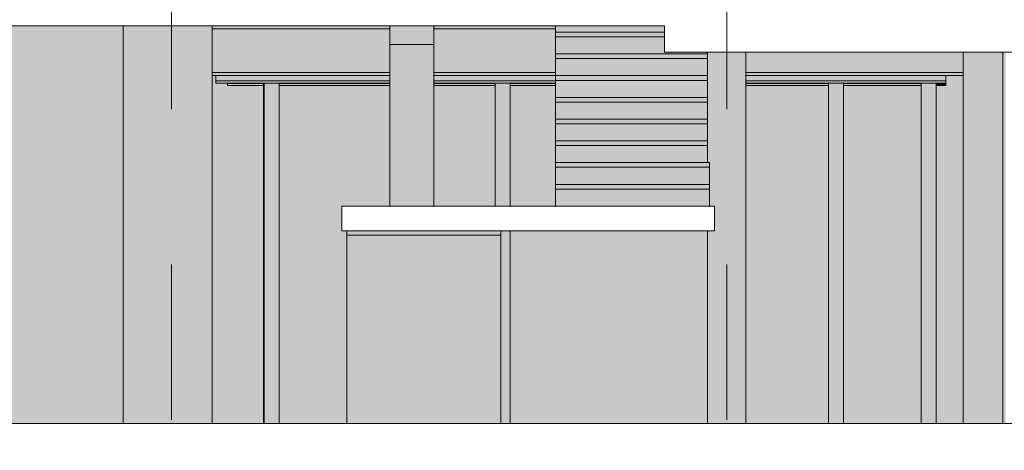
# Model space of a CAD drawing. Header units: millimetres. Extents: x -194 to 1012562, y 0 to 44349.
# Tile 34 of 97: x 57590 to 65518, y 12171 to 15637. Entities that reach past the tile are written whole.
import ezdxf
from ezdxf.enums import TextEntityAlignment as Align

# ---------------------------------------------------------------- set-up
doc = ezdxf.new("R2010")
doc.units = ezdxf.units.MM
doc.header["$MEASUREMENT"] = 0
doc.linetypes.add('streep-punt', pattern=[2500, 1250, -625, 0, -625])
for name, color, linetype in [('21_0 NC Buitenwanden', 7, 'Continuous'), ('21_0 NC Buitenwanden 2D arcering', 7, 'Continuous'), ('21_1 C Buitenwanden', 7, 'Continuous'), ('21_1 C Buitenwanden 2D arcering', 7, 'Continuous'), ('23 Vloeren', 7, 'Continuous'), ('24 Trappen', 7, 'Continuous'), ('24 Trappen 2D arcering', 7, 'Continuous'), ('28 Draagconstructies', 7, 'Continuous'), ('28 Draagconstructies 2D arcering', 7, 'Continuous'), ('New_28 Draagconstructies', 7, 'Continuous'), ('New_28 Draagconstructies - kolom', 7, 'Continuous'), ('New_28 Draagconstructies - kolom 2D arcering', 7, 'Continuous'), ('New_28 Draagconstructies - ligger', 7, 'Continuous'), ('New_28 Draagconstructies - ligger 2D arcering', 7, 'Continuous'), ('New_28 Draagconstructies 2D arcering', 7, 'Continuous'), ('Stramien', 7, 'Continuous')]:
    doc.layers.add(name, color=color, linetype=linetype)
doc.styles.add('GENERATED_STYLE_1', font='arial.ttf')

# ---------------------------------------------------------------- blocks, each defined once
blk = doc.blocks.new('Section Element_37_7', base_point=(76178.8, 8236.6))
at = {"layer": '23 Vloeren', "color": 2, "linetype": 'Continuous', "lineweight": 0}
blk.add_line((62782.9, 15586.6), (56182.9, 15586.6), dxfattribs=at)
blk = doc.blocks.new('Section Element_160_7', base_point=(76178.8, 8236.6))
at = {"layer": '23 Vloeren', "color": 2, "linetype": 'Continuous', "lineweight": 0}
blk.add_line((72732.9, 12386.6), (56162.9, 12386.6), dxfattribs=at)
blk = doc.blocks.new('Section Element_173_7', base_point=(76178.8, 8236.6))
at = {"layer": '28 Draagconstructies 2D arcering', "linetype": 'Continuous', "lineweight": 0, "true_color": 0x1e2122}
blk.add_hatch(color=250, dxfattribs=at).paths.add_polyline_path([(63184.2, 13936.6), (63127.9, 13936.6), (63127.9, 12386.6), (63437.9, 12386.6), (63437.9, 15376.6), (63127.9, 15376.6), (63127.9, 14486.6), (63144.2, 14486.6), (63144.2, 14311.6), (63144.2, 14273.6), (63144.2, 14136.6), (63184.2, 14136.6)])
at = {"layer": '28 Draagconstructies', "color": 1, "linetype": 'Continuous', "lineweight": 0}
for p, q in [((63127.9, 14486.6), (63127.9, 15376.6)), ((63437.9, 12386.6), (63437.9, 15376.6)), ((63127.9, 12386.6), (63127.9, 13936.6))]:
    blk.add_line(p, q, dxfattribs=at)
blk = doc.blocks.new('Section Element_197_7', base_point=(76178.8, 8236.6))
at = {"layer": '21_1 C Buitenwanden 2D arcering', "linetype": 'Continuous', "lineweight": 0, "true_color": 0x1e2122}
for points in [[(59139.3, 12386.6), (59552.9, 12386.6), (59552.9, 15106.6), (59262.9, 15106.6), (59262.9, 15126.6), (59167.9, 15126.6), (59167.9, 15186.6), (59139.3, 15186.6)], [(65047.9, 15106.6), (64967.9, 15106.6), (64967.9, 12386.6), (65187.9, 12386.6), (65187.9, 15186.6), (65047.9, 15186.6)], [(59677.9, 15106.6), (59677.9, 12386.6), (60223.8, 12386.6), (60223.8, 13936.6), (60182.8, 13936.6), (60182.8, 14136.6), (60570.4, 14136.6), (60570.4, 15106.6)], [(60925.4, 14136.6), (61418.9, 14136.6), (61418.9, 15106.6), (60925.4, 15106.6)], [(61538.9, 15106.6), (61538.9, 14136.6), (61904.2, 14136.6), (61904.2, 15106.6)], [(63437.9, 12386.6), (64102.9, 12386.6), (64102.9, 15106.6), (63437.9, 15106.6)], [(64222.9, 12386.6), (64847.9, 12386.6), (64847.9, 15106.6), (64222.9, 15106.6)], [(61538.9, 12386.6), (63127.9, 12386.6), (63127.9, 13936.6), (61538.9, 13936.6)]]:
    blk.add_hatch(color=250, dxfattribs=at).paths.add_polyline_path(points)
blk = doc.blocks.new('Section Element_198_7', base_point=(76178.8, 8236.6))
at = {"layer": '28 Draagconstructies 2D arcering', "linetype": 'Continuous', "lineweight": 0, "true_color": 0x1e2122}
blk.add_hatch(color=250, dxfattribs=at).paths.add_polyline_path([(60570.4, 15436.6), (60570.4, 14136.6), (60925.4, 14136.6), (60925.4, 15436.6)])
at = {"layer": '28 Draagconstructies', "color": 1, "linetype": 'Continuous', "lineweight": 0}
for p, q in [((60570.4, 14136.6), (60570.4, 15436.6)), ((60925.4, 14136.6), (60925.4, 15436.6))]:
    blk.add_line(p, q, dxfattribs=at)
blk = doc.blocks.new('Section Element_199_7', base_point=(76178.8, 8236.6))
at = {"layer": '21_1 C Buitenwanden 2D arcering', "linetype": 'Continuous', "lineweight": 0, "true_color": 0x1e2122}
blk.add_hatch(color=250, dxfattribs=at).paths.add_polyline_path([(58422.3, 12386.6), (59139.3, 12386.6), (59139.3, 15586.6), (58422.3, 15586.6)])
at = {"layer": '21_1 C Buitenwanden', "color": 2, "linetype": 'Continuous', "lineweight": 0}
blk.add_line((59139.3, 12386.6), (59139.3, 15586.6), dxfattribs=at)
blk = doc.blocks.new('Section Element_200_7', base_point=(76178.8, 8236.6))
at = {"layer": '28 Draagconstructies 2D arcering', "linetype": 'Continuous', "lineweight": 0, "true_color": 0x1e2122}
for points in [[(65505.4, 15376.6), (65505.4, 12386.6), (65527.9, 12386.6), (65527.9, 15376.6)], [(65860.4, 15376.6), (65837.9, 15376.6), (65837.9, 12386.6), (65860.4, 12386.6)]]:
    blk.add_hatch(color=250, dxfattribs=at).paths.add_polyline_path(points)
at = {"layer": '28 Draagconstructies', "color": 1, "linetype": 'Continuous', "lineweight": 0}
for p, q in [((65505.4, 12386.6), (65505.4, 15376.6)), ((65860.4, 12386.6), (65860.4, 15376.6))]:
    blk.add_line(p, q, dxfattribs=at)
blk = doc.blocks.new('Section Element_202_7', base_point=(76178.8, 8236.6))
at = {"layer": '21_1 C Buitenwanden 2D arcering', "linetype": 'Continuous', "lineweight": 0, "true_color": 0x1e2122}
blk.add_hatch(color=250, dxfattribs=at).paths.add_polyline_path([(56182.9, 12386.6), (58422.3, 12386.6), (58422.3, 15586.6), (56682.5, 15586.6), (56182.9, 15586.6), (56182.9, 14826.6), (56182.9, 14826.6)])
at = {"layer": '21_1 C Buitenwanden', "color": 2, "linetype": 'Continuous', "lineweight": 0}
blk.add_line((58422.3, 12386.6), (58422.3, 15586.6), dxfattribs=at)
blk = doc.blocks.new('Section Element_206_7', base_point=(76178.8, 8236.6))
at = {"layer": '28 Draagconstructies 2D arcering', "linetype": 'Continuous', "lineweight": 0, "true_color": 0x1e2122}
blk.add_hatch(color=250, dxfattribs=at).paths.add_polyline_path([(60925.4, 15436.6), (60925.4, 15586.6), (60570.4, 15586.6), (60570.4, 15436.6)])
at = {"layer": '28 Draagconstructies', "color": 1, "linetype": 'Continuous', "lineweight": 0}
for p, q in [((60570.4, 15586.6), (60570.4, 15436.6)), ((60925.4, 15436.6), (60925.4, 15586.6)), ((60570.4, 15436.6), (60925.4, 15436.6))]:
    blk.add_line(p, q, dxfattribs=at)
blk = doc.blocks.new('Section Element_224_7', base_point=(76178.8, 8236.6))
at = {"layer": '24 Trappen 2D arcering', "linetype": 'Continuous', "lineweight": 0, "true_color": 0x1e2122}
for points in [[(61463.8, 13936.6), (60223.8, 13936.6), (60223.8, 13902.3), (61463.8, 13902.3)], [(61463.8, 13902.3), (60223.8, 13902.3), (60223.8, 13843.9), (61463.8, 13843.9)], [(61463.8, 13843.9), (60223.8, 13843.9), (60223.8, 13785.6), (61463.8, 13785.6)], [(61463.8, 13785.6), (60223.8, 13785.6), (60223.8, 13727.3), (61463.8, 13727.3)], [(61463.8, 13727.3), (60223.8, 13727.3), (60223.8, 13668.9), (61463.8, 13668.9)], [(61463.8, 13668.9), (60223.8, 13668.9), (60223.8, 13610.6), (61463.8, 13610.6)], [(61463.8, 13610.6), (60223.8, 13610.6), (60223.8, 13552.3), (61463.8, 13552.3)], [(60223.8, 13552.3), (60223.8, 13493.9), (61463.8, 13493.9), (61463.8, 13552.3)], [(61463.8, 13493.9), (60223.8, 13493.9), (60223.8, 13435.6), (61463.8, 13435.6)], [(61463.8, 13435.6), (60223.8, 13435.6), (60223.8, 13377.3), (61463.8, 13377.3)], [(61463.8, 13377.3), (60223.8, 13377.3), (60223.8, 13318.9), (61463.8, 13318.9)], [(61463.8, 13318.9), (60223.8, 13318.9), (60223.8, 13260.6), (61463.8, 13260.6)], [(61463.8, 13260.6), (60223.8, 13260.6), (60223.8, 13202.3), (61463.8, 13202.3)], [(61463.8, 13202.3), (60223.8, 13202.3), (60223.8, 13143.9), (61463.8, 13143.9)], [(61463.8, 13143.9), (60223.8, 13143.9), (60223.8, 13085.6), (61463.8, 13085.6)], [(61463.8, 13085.6), (60223.8, 13085.6), (60223.8, 13027.3), (61463.8, 13027.3)], [(61463.8, 13027.3), (60223.8, 13027.3), (60223.8, 12968.9), (61463.8, 12968.9)], [(61463.8, 12968.9), (60223.8, 12968.9), (60223.8, 12910.6), (61463.8, 12910.6)], [(61463.8, 12910.6), (60223.8, 12910.6), (60223.8, 12852.3), (61463.8, 12852.3)], [(61463.8, 12852.3), (60223.8, 12852.3), (60223.8, 12793.9), (61463.8, 12793.9)], [(61463.8, 12793.9), (60223.8, 12793.9), (60223.8, 12735.6), (61463.8, 12735.6)], [(61463.8, 12735.6), (60223.8, 12735.6), (60223.8, 12677.3), (61463.8, 12677.3)], [(61463.8, 12677.3), (60223.8, 12677.3), (60223.8, 12618.9), (61463.8, 12618.9)], [(61463.8, 12618.9), (60223.8, 12618.9), (60223.8, 12560.6), (61463.8, 12560.6)], [(61463.8, 12560.6), (60223.8, 12560.6), (60223.8, 12502.3), (61463.8, 12502.3)], [(61463.8, 12502.3), (60223.8, 12502.3), (60223.8, 12443.9), (61463.8, 12443.9)], [(60223.8, 12443.9), (60223.8, 12386.6), (61463.8, 12386.6), (61463.8, 12443.9)]]:
    blk.add_hatch(color=250, dxfattribs=at).paths.add_polyline_path(points)
at = {"layer": '24 Trappen', "color": 9, "linetype": 'Continuous', "lineweight": 0}
for p, q in [((60223.8, 13902.3), (60223.8, 13936.6)), ((60223.8, 13902.3), (60223.8, 13843.9)), ((61463.8, 13902.3), (60223.8, 13902.3)), ((61463.8, 13902.3), (61463.8, 13936.6)), ((61463.8, 13843.9), (61463.8, 13902.3)), ((60223.8, 13843.9), (60223.8, 13785.6)), ((61463.8, 13785.6), (61463.8, 13843.9)), ((60223.8, 13785.6), (60223.8, 13727.3)), ((60223.8, 13727.3), (60223.8, 13668.9)), ((61463.8, 13727.3), (61463.8, 13785.6)), ((61463.8, 13668.9), (61463.8, 13727.3)), ((60223.8, 13668.9), (60223.8, 13610.6)), ((61463.8, 13610.6), (61463.8, 13668.9)), ((60223.8, 13610.6), (60223.8, 13552.3)), ((61463.8, 13552.3), (61463.8, 13610.6)), ((60223.8, 13552.3), (60223.8, 13493.9)), ((60223.8, 13493.9), (60223.8, 13435.6)), ((61463.8, 13493.9), (61463.8, 13552.3)), ((61463.8, 13435.6), (61463.8, 13493.9)), ((60223.8, 13435.6), (60223.8, 13377.3)), ((61463.8, 13377.3), (61463.8, 13435.6)), ((60223.8, 13377.3), (60223.8, 13318.9)), ((61463.8, 13318.9), (61463.8, 13377.3)), ((60223.8, 13318.9), (60223.8, 13260.6)), ((60223.8, 13260.6), (60223.8, 13202.3)), ((61463.8, 13260.6), (61463.8, 13318.9)), ((61463.8, 13202.3), (61463.8, 13260.6)), ((60223.8, 13202.3), (60223.8, 13143.9)), ((61463.8, 13143.9), (61463.8, 13202.3)), ((60223.8, 13143.9), (60223.8, 13085.6)), ((60223.8, 13085.6), (60223.8, 13027.3)), ((61463.8, 13085.6), (61463.8, 13143.9)), ((61463.8, 13027.3), (61463.8, 13085.6)), ((60223.8, 13027.3), (60223.8, 12968.9)), ((61463.8, 12968.9), (61463.8, 13027.3)), ((60223.8, 12968.9), (60223.8, 12910.6)), ((61463.8, 12910.6), (61463.8, 12968.9)), ((60223.8, 12910.6), (60223.8, 12852.3)), ((60223.8, 12852.3), (60223.8, 12793.9)), ((61463.8, 12852.3), (61463.8, 12910.6)), ((61463.8, 12793.9), (61463.8, 12852.3)), ((60223.8, 12793.9), (60223.8, 12735.6)), ((61463.8, 12735.6), (61463.8, 12793.9)), ((60223.8, 12735.6), (60223.8, 12677.3)), ((61463.8, 12677.3), (61463.8, 12735.6)), ((60223.8, 12677.3), (60223.8, 12618.9)), ((60223.8, 12618.9), (60223.8, 12560.6)), ((61463.8, 12618.9), (61463.8, 12677.3)), ((61463.8, 12560.6), (61463.8, 12618.9)), ((60223.8, 12560.6), (60223.8, 12502.3)), ((61463.8, 12502.3), (61463.8, 12560.6)), ((60223.8, 12502.3), (60223.8, 12443.9)), ((61463.8, 12443.9), (61463.8, 12502.3)), ((60223.8, 12443.9), (60223.8, 12386.6)), ((61463.8, 12386.6), (61463.8, 12443.9))]:
    blk.add_line(p, q, dxfattribs=at)
blk = doc.blocks.new('Section Element_225_7', base_point=(76178.8, 8236.6))
at = {"layer": '24 Trappen 2D arcering', "linetype": 'Continuous', "lineweight": 0, "true_color": 0x1e2122}
blk.add_hatch(color=250, dxfattribs=at).paths.add_polyline_path([(63144.2, 14136.6), (63144.2, 14273.6), (61904.2, 14273.6), (61904.2, 14136.6)])
at = {"layer": '24 Trappen', "color": 9, "linetype": 'Continuous', "lineweight": 0}
for p, q in [((61904.2, 14136.6), (61904.2, 14273.6)), ((63144.2, 14136.6), (63144.2, 14273.6))]:
    blk.add_line(p, q, dxfattribs=at)
blk = doc.blocks.new('Section Element_226_7', base_point=(76178.8, 8236.6))
at = {"layer": '24 Trappen 2D arcering', "linetype": 'Continuous', "lineweight": 0, "true_color": 0x1e2122}
blk.add_hatch(color=250, dxfattribs=at).paths.add_polyline_path([(61904.2, 14273.6), (63144.2, 14273.6), (63144.2, 14311.6), (61904.2, 14311.6)])
at = {"layer": '24 Trappen', "color": 9, "linetype": 'Continuous', "lineweight": 0}
for p, q in [((61904.2, 14311.6), (63144.2, 14311.6)), ((61904.2, 14273.6), (61904.2, 14311.6)), ((61904.2, 14273.6), (63144.2, 14273.6)), ((63144.2, 14273.6), (63144.2, 14311.6))]:
    blk.add_line(p, q, dxfattribs=at)
blk = doc.blocks.new('Section Element_227_7', base_point=(76178.8, 8236.6))
at = {"layer": '24 Trappen 2D arcering', "linetype": 'Continuous', "lineweight": 0, "true_color": 0x1e2122}
blk.add_hatch(color=250, dxfattribs=at).paths.add_polyline_path([(63144.2, 14311.6), (63144.2, 14448.6), (61904.2, 14448.6), (61904.2, 14311.6)])
at = {"layer": '24 Trappen', "color": 9, "linetype": 'Continuous', "lineweight": 0}
for p, q in [((61904.2, 14311.6), (61904.2, 14448.6)), ((63144.2, 14311.6), (63144.2, 14448.6))]:
    blk.add_line(p, q, dxfattribs=at)
blk = doc.blocks.new('Section Element_228_7', base_point=(76178.8, 8236.6))
at = {"layer": '24 Trappen 2D arcering', "linetype": 'Continuous', "lineweight": 0, "true_color": 0x1e2122}
blk.add_hatch(color=250, dxfattribs=at).paths.add_polyline_path([(61904.2, 14448.6), (63144.2, 14448.6), (63144.2, 14486.6), (61904.2, 14486.6)])
at = {"layer": '24 Trappen', "color": 9, "linetype": 'Continuous', "lineweight": 0}
for p, q in [((61904.2, 14486.6), (63144.2, 14486.6)), ((61904.2, 14448.6), (61904.2, 14486.6)), ((61904.2, 14448.6), (63144.2, 14448.6)), ((63144.2, 14448.6), (63144.2, 14486.6))]:
    blk.add_line(p, q, dxfattribs=at)
blk = doc.blocks.new('Section Element_229_7', base_point=(76178.8, 8236.6))
at = {"layer": '24 Trappen 2D arcering', "linetype": 'Continuous', "lineweight": 0, "true_color": 0x1e2122}
blk.add_hatch(color=250, dxfattribs=at).paths.add_polyline_path([(61904.2, 14623.6), (61904.2, 14486.6), (63127.9, 14486.6), (63127.9, 14623.6)])
at = {"layer": '24 Trappen', "color": 9, "linetype": 'Continuous', "lineweight": 0}
blk.add_line((61904.2, 14486.6), (61904.2, 14623.6), dxfattribs=at)
blk = doc.blocks.new('Section Element_230_7', base_point=(76178.8, 8236.6))
at = {"layer": '24 Trappen 2D arcering', "linetype": 'Continuous', "lineweight": 0, "true_color": 0x1e2122}
blk.add_hatch(color=250, dxfattribs=at).paths.add_polyline_path([(61904.2, 14661.6), (61904.2, 14623.6), (63127.9, 14623.6), (63127.9, 14661.6)])
at = {"layer": '24 Trappen', "color": 9, "linetype": 'Continuous', "lineweight": 0}
for p, q in [((61904.2, 14661.6), (63127.9, 14661.6)), ((61904.2, 14623.6), (61904.2, 14661.6)), ((61904.2, 14623.6), (63127.9, 14623.6))]:
    blk.add_line(p, q, dxfattribs=at)
blk = doc.blocks.new('Section Element_231_7', base_point=(76178.8, 8236.6))
at = {"layer": '24 Trappen 2D arcering', "linetype": 'Continuous', "lineweight": 0, "true_color": 0x1e2122}
blk.add_hatch(color=250, dxfattribs=at).paths.add_polyline_path([(61904.2, 14798.6), (61904.2, 14661.6), (63127.9, 14661.6), (63127.9, 14798.6)])
at = {"layer": '24 Trappen', "color": 9, "linetype": 'Continuous', "lineweight": 0}
blk.add_line((61904.2, 14661.6), (61904.2, 14798.6), dxfattribs=at)
blk = doc.blocks.new('Section Element_232_7', base_point=(76178.8, 8236.6))
at = {"layer": '24 Trappen 2D arcering', "linetype": 'Continuous', "lineweight": 0, "true_color": 0x1e2122}
blk.add_hatch(color=250, dxfattribs=at).paths.add_polyline_path([(61904.2, 14836.6), (61904.2, 14798.6), (63127.9, 14798.6), (63127.9, 14836.6)])
at = {"layer": '24 Trappen', "color": 9, "linetype": 'Continuous', "lineweight": 0}
for p, q in [((61904.2, 14836.6), (63127.9, 14836.6)), ((61904.2, 14798.6), (61904.2, 14836.6)), ((61904.2, 14798.6), (63127.9, 14798.6))]:
    blk.add_line(p, q, dxfattribs=at)
blk = doc.blocks.new('Section Element_233_7', base_point=(76178.8, 8236.6))
at = {"layer": '24 Trappen 2D arcering', "linetype": 'Continuous', "lineweight": 0, "true_color": 0x1e2122}
blk.add_hatch(color=250, dxfattribs=at).paths.add_polyline_path([(61904.2, 14973.6), (61904.2, 14836.6), (63127.9, 14836.6), (63127.9, 14973.6)])
at = {"layer": '24 Trappen', "color": 9, "linetype": 'Continuous', "lineweight": 0}
blk.add_line((61904.2, 14836.6), (61904.2, 14973.6), dxfattribs=at)
blk = doc.blocks.new('Section Element_234_7', base_point=(76178.8, 8236.6))
at = {"layer": '24 Trappen 2D arcering', "linetype": 'Continuous', "lineweight": 0, "true_color": 0x1e2122}
blk.add_hatch(color=250, dxfattribs=at).paths.add_polyline_path([(61904.2, 15011.6), (61904.2, 14973.6), (63127.9, 14973.6), (63127.9, 15011.6)])
at = {"layer": '24 Trappen', "color": 9, "linetype": 'Continuous', "lineweight": 0}
for p, q in [((61904.2, 15011.6), (63127.9, 15011.6)), ((61904.2, 14973.6), (61904.2, 15011.6)), ((61904.2, 14973.6), (63127.9, 14973.6))]:
    blk.add_line(p, q, dxfattribs=at)
blk = doc.blocks.new('Section Element_235_7', base_point=(76178.8, 8236.6))
at = {"layer": '24 Trappen 2D arcering', "linetype": 'Continuous', "lineweight": 0, "true_color": 0x1e2122}
blk.add_hatch(color=250, dxfattribs=at).paths.add_polyline_path([(61904.2, 15148.6), (61904.2, 15011.6), (63127.9, 15011.6), (63127.9, 15148.6)])
at = {"layer": '24 Trappen', "color": 9, "linetype": 'Continuous', "lineweight": 0}
blk.add_line((61904.2, 15011.6), (61904.2, 15148.6), dxfattribs=at)
blk = doc.blocks.new('Section Element_236_7', base_point=(76178.8, 8236.6))
at = {"layer": '24 Trappen 2D arcering', "linetype": 'Continuous', "lineweight": 0, "true_color": 0x1e2122}
blk.add_hatch(color=250, dxfattribs=at).paths.add_polyline_path([(61904.2, 15186.6), (61904.2, 15148.6), (63127.9, 15148.6), (63127.9, 15186.6)])
at = {"layer": '24 Trappen', "color": 9, "linetype": 'Continuous', "lineweight": 0}
for p, q in [((61904.2, 15186.6), (63127.9, 15186.6)), ((61904.2, 15148.6), (61904.2, 15186.6)), ((61904.2, 15148.6), (63127.9, 15148.6))]:
    blk.add_line(p, q, dxfattribs=at)
blk = doc.blocks.new('Section Element_237_7', base_point=(76178.8, 8236.6))
at = {"layer": '24 Trappen 2D arcering', "linetype": 'Continuous', "lineweight": 0, "true_color": 0x1e2122}
blk.add_hatch(color=250, dxfattribs=at).paths.add_polyline_path([(61904.2, 15323.6), (61904.2, 15186.6), (63127.9, 15186.6), (63127.9, 15323.6)])
at = {"layer": '24 Trappen', "color": 9, "linetype": 'Continuous', "lineweight": 0}
blk.add_line((61904.2, 15186.6), (61904.2, 15323.6), dxfattribs=at)
blk = doc.blocks.new('Section Element_238_7', base_point=(76178.8, 8236.6))
at = {"layer": '24 Trappen 2D arcering', "linetype": 'Continuous', "lineweight": 0, "true_color": 0x1e2122}
blk.add_hatch(color=250, dxfattribs=at).paths.add_polyline_path([(61904.2, 15361.6), (61904.2, 15323.6), (63127.9, 15323.6), (63127.9, 15361.6)])
at = {"layer": '24 Trappen', "color": 9, "linetype": 'Continuous', "lineweight": 0}
for p, q in [((61904.2, 15361.6), (63127.9, 15361.6)), ((61904.2, 15323.6), (61904.2, 15361.6)), ((61904.2, 15323.6), (63127.9, 15323.6))]:
    blk.add_line(p, q, dxfattribs=at)
blk = doc.blocks.new('Section Element_239_7', base_point=(76178.8, 8236.6))
at = {"layer": '24 Trappen 2D arcering', "linetype": 'Continuous', "lineweight": 0, "true_color": 0x1e2122}
blk.add_hatch(color=250, dxfattribs=at).paths.add_polyline_path([(61904.2, 15361.6), (63127.9, 15361.6), (63127.9, 15376.6), (62782.9, 15376.6), (62782.9, 15498.6), (61904.2, 15498.6)])
at = {"layer": '24 Trappen', "color": 9, "linetype": 'Continuous', "lineweight": 0}
blk.add_line((61904.2, 15361.6), (61904.2, 15498.6), dxfattribs=at)
blk = doc.blocks.new('Section Element_240_7', base_point=(76178.8, 8236.6))
at = {"layer": '24 Trappen 2D arcering', "linetype": 'Continuous', "lineweight": 0, "true_color": 0x1e2122}
blk.add_hatch(color=250, dxfattribs=at).paths.add_polyline_path([(61904.2, 15498.6), (62782.9, 15498.6), (62782.9, 15536.6), (61904.2, 15536.6)])
at = {"layer": '24 Trappen', "color": 9, "linetype": 'Continuous', "lineweight": 0}
for p, q in [((61904.2, 15536.6), (62782.9, 15536.6)), ((61904.2, 15498.6), (61904.2, 15536.6)), ((61904.2, 15498.6), (62782.9, 15498.6))]:
    blk.add_line(p, q, dxfattribs=at)
blk = doc.blocks.new('Section Element_259_7', base_point=(76178.8, 8236.6))
at = {"layer": '23 Vloeren', "color": 1, "linetype": 'Continuous', "lineweight": 0}
for p, q in [((60182.8, 14136.6), (63184.2, 14136.6)), ((60182.8, 13936.6), (60182.8, 14136.6)), ((63184.2, 13936.6), (63184.2, 14136.6)), ((60182.8, 13936.6), (63184.2, 13936.6))]:
    blk.add_line(p, q, dxfattribs=at)
blk = doc.blocks.new('Section Element_260_7', base_point=(76178.8, 8236.6))
at = {"layer": '24 Trappen 2D arcering', "linetype": 'Continuous', "lineweight": 0, "true_color": 0x1e2122}
blk.add_hatch(color=250, dxfattribs=at).paths.add_polyline_path([(61904.2, 15586.6), (61904.2, 15536.6), (62782.9, 15536.6), (62782.9, 15586.6)])
at = {"layer": '24 Trappen', "color": 9, "linetype": 'Continuous', "lineweight": 0}
blk.add_line((61904.2, 15536.6), (61904.2, 15586.6), dxfattribs=at)
blk = doc.blocks.new('Section Element_274_7', base_point=(76178.8, 8236.6))
at = {"layer": '21_0 NC Buitenwanden 2D arcering', "linetype": 'Continuous', "lineweight": 0, "true_color": 0x1e2122}
blk.add_hatch(color=250, dxfattribs=at).paths.add_polyline_path([(65187.9, 12386.6), (65505.4, 12386.6), (65505.4, 15376.6), (65187.9, 15376.6)])
at = {"layer": '21_0 NC Buitenwanden', "color": 2, "linetype": 'Continuous', "lineweight": 0}
blk.add_line((65187.9, 12386.6), (65187.9, 15186.6), dxfattribs=at)
blk = doc.blocks.new('Section Element_283_7', base_point=(76178.8, 8236.6))
at = {"layer": 'New_28 Draagconstructies - ligger 2D arcering', "linetype": 'Continuous', "lineweight": 0, "true_color": 0x1e2122}
for points in [[(59167.9, 15186.6), (59167.9, 15164.6), (60570.4, 15164.6), (60570.4, 15186.6)], [(59167.9, 15154.1), (60570.4, 15154.1), (60570.4, 15164.6), (59167.9, 15164.6)], [(59167.9, 15146.4), (60570.4, 15146.4), (60570.4, 15154.1), (59167.9, 15154.1)], [(59167.9, 15146.4), (59167.9, 15143.6), (60570.4, 15143.6), (60570.4, 15146.4)], [(59167.9, 15126.6), (60570.4, 15126.6), (60570.4, 15143.6), (59167.9, 15143.6)], [(60925.4, 15186.6), (60925.4, 15164.6), (61904.2, 15164.6), (61904.2, 15186.6)], [(60925.4, 15154.1), (61904.2, 15154.1), (61904.2, 15164.6), (60925.4, 15164.6)], [(60925.4, 15146.4), (61904.2, 15146.4), (61904.2, 15154.1), (60925.4, 15154.1)], [(60925.4, 15143.6), (61904.2, 15143.6), (61904.2, 15146.4), (60925.4, 15146.4)], [(60925.4, 15126.6), (61904.2, 15126.6), (61904.2, 15143.6), (60925.4, 15143.6)], [(63437.9, 15186.6), (63437.9, 15164.6), (65047.9, 15164.6), (65047.9, 15186.6)], [(63437.9, 15164.6), (63437.9, 15154.1), (65047.9, 15154.1), (65047.9, 15164.6)], [(65047.9, 15154.1), (63437.9, 15154.1), (63437.9, 15146.4), (65047.9, 15146.4)], [(63437.9, 15146.4), (63437.9, 15143.6), (65047.9, 15143.6), (65047.9, 15146.4)], [(63437.9, 15143.6), (63437.9, 15126.6), (65047.9, 15126.6), (65047.9, 15143.6)]]:
    blk.add_hatch(color=250, dxfattribs=at).paths.add_polyline_path(points)
at = {"layer": 'New_28 Draagconstructies - ligger', "color": 1, "linetype": 'Continuous', "lineweight": 0}
for p, q in [((59167.9, 15186.6), (59167.9, 15164.6)), ((59167.9, 15164.6), (59167.9, 15154.1)), ((59167.9, 15154.1), (59167.9, 15146.4)), ((59167.9, 15146.4), (59167.9, 15143.6)), ((59167.9, 15143.6), (59167.9, 15126.6)), ((60570.4, 15143.6), (59167.9, 15143.6)), ((61904.2, 15143.6), (60925.4, 15143.6)), ((65047.9, 15143.6), (63437.9, 15143.6)), ((65047.9, 15186.6), (65047.9, 15164.6)), ((65047.9, 15164.6), (65047.9, 15154.1)), ((65047.9, 15154.1), (65047.9, 15146.4)), ((65047.9, 15146.4), (65047.9, 15143.6)), ((65047.9, 15143.6), (65047.9, 15126.6)), ((60570.4, 15126.6), (59167.9, 15126.6)), ((61904.2, 15126.6), (60925.4, 15126.6)), ((65047.9, 15126.6), (63437.9, 15126.6))]:
    blk.add_line(p, q, dxfattribs=at)
blk = doc.blocks.new('Section Element_284_7', base_point=(76178.8, 8236.6))
at = {"layer": 'New_28 Draagconstructies 2D arcering', "linetype": 'Continuous', "lineweight": 0, "true_color": 0x1e2122}
for points in [[(59139.3, 15562.6), (60570.4, 15562.6), (60570.4, 15586.6), (59139.3, 15586.6)], [(59139.3, 15559), (60570.4, 15559), (60570.4, 15562.6), (59139.3, 15562.6)], [(59139.3, 15549.1), (60570.4, 15549.1), (60570.4, 15559), (59139.3, 15559)], [(59139.3, 15535.6), (60570.4, 15535.6), (60570.4, 15549.1), (59139.3, 15549.1)], [(60925.4, 15586.6), (60925.4, 15562.6), (61904.2, 15562.6), (61904.2, 15586.6)], [(60925.4, 15559), (61904.2, 15559), (61904.2, 15562.6), (60925.4, 15562.6)], [(60925.4, 15549.1), (61904.2, 15549.1), (61904.2, 15559), (60925.4, 15559)], [(60925.4, 15535.6), (61904.2, 15535.6), (61904.2, 15549.1), (60925.4, 15549.1)], [(59139.3, 15535.6), (59139.3, 15237.6), (60570.4, 15237.6), (60570.4, 15535.6)], [(60925.4, 15535.6), (60925.4, 15237.6), (61904.2, 15237.6), (61904.2, 15535.6)], [(63437.9, 15376.6), (63437.9, 15237.6), (65187.9, 15237.6), (65187.9, 15376.6)], [(59139.3, 15237.6), (59139.3, 15224.1), (60570.4, 15224.1), (60570.4, 15237.6)], [(59139.3, 15224.1), (59139.3, 15214.2), (60570.4, 15214.2), (60570.4, 15224.1)], [(60925.4, 15224.1), (61904.2, 15224.1), (61904.2, 15237.6), (60925.4, 15237.6)], [(60925.4, 15214.2), (61904.2, 15214.2), (61904.2, 15224.1), (60925.4, 15224.1)], [(65187.9, 15237.6), (63437.9, 15237.6), (63437.9, 15224.1), (65187.9, 15224.1)], [(63437.9, 15224.1), (63437.9, 15214.2), (65187.9, 15214.2), (65187.9, 15224.1)], [(59139.3, 15214.2), (59139.3, 15210.6), (60570.4, 15210.6), (60570.4, 15214.2)], [(60570.4, 15210.6), (59139.3, 15210.6), (59139.3, 15186.6), (60570.4, 15186.6)], [(61904.2, 15214.2), (60925.4, 15214.2), (60925.4, 15210.6), (61904.2, 15210.6)], [(60925.4, 15186.6), (61904.2, 15186.6), (61904.2, 15210.6), (60925.4, 15210.6)], [(65187.9, 15214.2), (63437.9, 15214.2), (63437.9, 15210.6), (65187.9, 15210.6)], [(65187.9, 15210.6), (63437.9, 15210.6), (63437.9, 15186.6), (65187.9, 15186.6)]]:
    blk.add_hatch(color=250, dxfattribs=at).paths.add_polyline_path(points)
at = {"layer": 'New_28 Draagconstructies', "color": 1, "linetype": 'Continuous', "lineweight": 0}
for p, q in [((60570.4, 15562.6), (59139.3, 15562.6)), ((61904.2, 15562.6), (60925.4, 15562.6)), ((65187.9, 15376.6), (65187.9, 15237.6)), ((65187.9, 15237.6), (65187.9, 15224.1)), ((65187.9, 15224.1), (65187.9, 15214.2)), ((60570.4, 15210.6), (59139.3, 15210.6)), ((60570.4, 15186.6), (59139.3, 15186.6)), ((61904.2, 15210.6), (60925.4, 15210.6)), ((61904.2, 15186.6), (60925.4, 15186.6)), ((65187.9, 15210.6), (63437.9, 15210.6)), ((65187.9, 15186.6), (63437.9, 15186.6)), ((65187.9, 15214.2), (65187.9, 15210.6)), ((65187.9, 15210.6), (65187.9, 15186.6))]:
    blk.add_line(p, q, dxfattribs=at)
blk = doc.blocks.new('Section Element_285_7', base_point=(76178.8, 8236.6))
at = {"layer": 'New_28 Draagconstructies - ligger 2D arcering', "linetype": 'Continuous', "lineweight": 0, "true_color": 0x1e2122}
for points in [[(59552.9, 15126.6), (59262.9, 15126.6), (59262.9, 15126.4), (59552.9, 15126.4)], [(59552.9, 15126.4), (59262.9, 15126.4), (59262.9, 15123.6), (59552.9, 15123.6)], [(59262.9, 15123.6), (59262.9, 15106.6), (59552.9, 15106.6), (59552.9, 15123.6)], [(59677.9, 15126.4), (60570.4, 15126.4), (60570.4, 15126.6), (59677.9, 15126.6)], [(59677.9, 15126.4), (59677.9, 15123.6), (60570.4, 15123.6), (60570.4, 15126.4)], [(60570.4, 15123.6), (59677.9, 15123.6), (59677.9, 15106.6), (60570.4, 15106.6)], [(60925.4, 15126.6), (60925.4, 15126.4), (61418.9, 15126.4), (61418.9, 15126.6)], [(60925.4, 15123.6), (61418.9, 15123.6), (61418.9, 15126.4), (60925.4, 15126.4)], [(60925.4, 15123.6), (60925.4, 15106.6), (61418.9, 15106.6), (61418.9, 15123.6)], [(61538.9, 15126.4), (61904.2, 15126.4), (61904.2, 15126.6), (61538.9, 15126.6)], [(61538.9, 15123.6), (61904.2, 15123.6), (61904.2, 15126.4), (61538.9, 15126.4)], [(61904.2, 15123.6), (61538.9, 15123.6), (61538.9, 15106.6), (61904.2, 15106.6)], [(64102.9, 15126.6), (63437.9, 15126.6), (63437.9, 15126.4), (64102.9, 15126.4)], [(63437.9, 15126.4), (63437.9, 15123.6), (64102.9, 15123.6), (64102.9, 15126.4)], [(63437.9, 15106.6), (64102.9, 15106.6), (64102.9, 15123.6), (63437.9, 15123.6)], [(64222.9, 15126.6), (64222.9, 15126.4), (64847.9, 15126.4), (64847.9, 15126.6)], [(64222.9, 15123.6), (64847.9, 15123.6), (64847.9, 15126.4), (64222.9, 15126.4)], [(64222.9, 15123.6), (64222.9, 15106.6), (64847.9, 15106.6), (64847.9, 15123.6)], [(64967.9, 15126.6), (64967.9, 15126.4), (65047.9, 15126.4), (65047.9, 15126.6)], [(65047.9, 15126.4), (64967.9, 15126.4), (64967.9, 15123.6), (65047.9, 15123.6)], [(64967.9, 15123.6), (64967.9, 15106.6), (65047.9, 15106.6), (65047.9, 15123.6)]]:
    blk.add_hatch(color=250, dxfattribs=at).paths.add_polyline_path(points)
at = {"layer": 'New_28 Draagconstructies - ligger', "color": 1, "linetype": 'Continuous', "lineweight": 0}
for p, q in [((59262.9, 15126.6), (59262.9, 15126.4)), ((59262.9, 15126.4), (59262.9, 15123.6)), ((59262.9, 15123.6), (59262.9, 15106.6)), ((59552.9, 15123.6), (59262.9, 15123.6)), ((59552.9, 15106.6), (59262.9, 15106.6)), ((60570.4, 15123.6), (59677.9, 15123.6)), ((60570.4, 15106.6), (59677.9, 15106.6)), ((61418.9, 15123.6), (60925.4, 15123.6)), ((61418.9, 15106.6), (60925.4, 15106.6)), ((61904.2, 15123.6), (61538.9, 15123.6)), ((61904.2, 15106.6), (61538.9, 15106.6)), ((64102.9, 15123.6), (63437.9, 15123.6)), ((64102.9, 15106.6), (63437.9, 15106.6)), ((64847.9, 15123.6), (64222.9, 15123.6)), ((64847.9, 15106.6), (64222.9, 15106.6)), ((65047.9, 15123.6), (64967.9, 15123.6)), ((65047.9, 15106.6), (64967.9, 15106.6)), ((65047.9, 15126.6), (65047.9, 15126.4)), ((65047.9, 15126.4), (65047.9, 15123.6)), ((65047.9, 15123.6), (65047.9, 15106.6))]:
    blk.add_line(p, q, dxfattribs=at)
blk = doc.blocks.new('Section Element_649_7', base_point=(76178.8, 8236.6))
at = {"layer": '23 Vloeren', "color": 2, "linetype": 'Continuous', "lineweight": 0}
for p, q in [((62782.9, 15586.6), (62782.9, 15376.6)), ((66232.9, 15586.6), (66232.9, 15376.6)), ((66232.9, 15376.6), (62782.9, 15376.6))]:
    blk.add_line(p, q, dxfattribs=at)
blk = doc.blocks.new('Section Element_663_7', base_point=(76178.8, 8236.6))
at = {"layer": 'New_28 Draagconstructies - kolom 2D arcering', "linetype": 'Continuous', "lineweight": 0, "true_color": 0x1e2122}
for points in [[(64847.9, 12386.6), (64851.5, 12386.6), (64851.5, 15126.6), (64847.9, 15126.6)], [(64851.5, 12386.6), (64860.5, 12386.6), (64860.5, 15126.6), (64851.5, 15126.6)], [(64860.5, 12386.6), (64955.3, 12386.6), (64955.3, 15126.6), (64860.5, 15126.6)], [(64955.3, 12386.6), (64964.2, 12386.6), (64964.2, 15126.6), (64955.3, 15126.6)], [(64964.2, 12386.6), (64967.9, 12386.6), (64967.9, 15126.6), (64964.2, 15126.6)]]:
    blk.add_hatch(color=250, dxfattribs=at).paths.add_polyline_path(points)
at = {"layer": 'New_28 Draagconstructies - kolom', "color": 1, "linetype": 'Continuous', "lineweight": 0}
for p, q in [((64847.9, 12386.6), (64847.9, 15126.6)), ((64967.9, 12386.6), (64967.9, 15126.6))]:
    blk.add_line(p, q, dxfattribs=at)
blk = doc.blocks.new('Section Element_664_7', base_point=(76178.8, 8236.6))
at = {"layer": 'New_28 Draagconstructies - kolom 2D arcering', "linetype": 'Continuous', "lineweight": 0, "true_color": 0x1e2122}
for points in [[(59552.9, 12386.6), (59556.5, 12386.6), (59556.5, 15126.6), (59552.9, 15126.6)], [(59556.5, 12386.6), (59557.9, 12386.6), (59557.9, 15126.6), (59556.5, 15126.6)]]:
    blk.add_hatch(color=250, dxfattribs=at).paths.add_polyline_path(points)
at = {"layer": 'New_28 Draagconstructies - kolom', "color": 1, "linetype": 'Continuous', "lineweight": 0}
blk.add_line((59552.9, 12386.6), (59552.9, 15126.6), dxfattribs=at)
blk = doc.blocks.new('Section Element_667_7', base_point=(76178.8, 8236.6))
at = {"layer": 'New_28 Draagconstructies - kolom 2D arcering', "linetype": 'Continuous', "lineweight": 0, "true_color": 0x1e2122}
for points in [[(64106.5, 12386.6), (64106.5, 15126.6), (64102.9, 15126.6), (64102.9, 12386.6)], [(64115.5, 12386.6), (64115.5, 15126.6), (64106.5, 15126.6), (64106.5, 12386.6)], [(64210.3, 12386.6), (64210.3, 15126.6), (64115.5, 15126.6), (64115.5, 12386.6)], [(64219.2, 12386.6), (64219.2, 15126.6), (64210.3, 15126.6), (64210.3, 12386.6)], [(64222.9, 12386.6), (64222.9, 15126.6), (64219.2, 15126.6), (64219.2, 12386.6)]]:
    blk.add_hatch(color=250, dxfattribs=at).paths.add_polyline_path(points)
at = {"layer": 'New_28 Draagconstructies - kolom', "color": 1, "linetype": 'Continuous', "lineweight": 0}
for p, q in [((64102.9, 12386.6), (64102.9, 15126.6)), ((64222.9, 12386.6), (64222.9, 15126.6))]:
    blk.add_line(p, q, dxfattribs=at)
blk = doc.blocks.new('Section Element_668_7', base_point=(76178.8, 8236.6))
at = {"layer": 'New_28 Draagconstructies - kolom 2D arcering', "linetype": 'Continuous', "lineweight": 0, "true_color": 0x1e2122}
for points in [[(59561.5, 12386.6), (59561.5, 15126.6), (59557.9, 15126.6), (59557.9, 12386.6)], [(59570.5, 12386.6), (59570.5, 15126.6), (59561.5, 15126.6), (59561.5, 12386.6)], [(59665.3, 12386.6), (59665.3, 15126.6), (59570.5, 15126.6), (59570.5, 12386.6)], [(59674.2, 12386.6), (59674.2, 15126.6), (59665.3, 15126.6), (59665.3, 12386.6)], [(59677.9, 12386.6), (59677.9, 15126.6), (59674.2, 15126.6), (59674.2, 12386.6)]]:
    blk.add_hatch(color=250, dxfattribs=at).paths.add_polyline_path(points)
at = {"layer": 'New_28 Draagconstructies - kolom', "color": 1, "linetype": 'Continuous', "lineweight": 0}
for p, q in [((59557.9, 12386.6), (59557.9, 15126.6)), ((59677.9, 12386.6), (59677.9, 15126.6))]:
    blk.add_line(p, q, dxfattribs=at)
blk = doc.blocks.new('Section Element_675_7', base_point=(76178.8, 8236.6))
at = {"layer": 'New_28 Draagconstructies - kolom 2D arcering', "linetype": 'Continuous', "lineweight": 0, "true_color": 0x1e2122}
for points in [[(61418.9, 15126.6), (61418.9, 14136.6), (61422.6, 14136.6), (61422.6, 15126.6)], [(61422.6, 15126.6), (61422.6, 14136.6), (61431.5, 14136.6), (61431.5, 15126.6)], [(61431.5, 15126.6), (61431.5, 14136.6), (61526.3, 14136.6), (61526.3, 15126.6)], [(61526.3, 15126.6), (61526.3, 14136.6), (61535.2, 14136.6), (61535.2, 15126.6)], [(61535.2, 15126.6), (61535.2, 14136.6), (61538.9, 14136.6), (61538.9, 15126.6)], [(61463.8, 13936.6), (61463.8, 13552.3), (61463.8, 13538.2), (61463.8, 12386.6), (61526.3, 12386.6), (61526.3, 13936.6)], [(61526.3, 12386.6), (61535.2, 12386.6), (61535.2, 13936.6), (61526.3, 13936.6)], [(61535.2, 12386.6), (61538.9, 12386.6), (61538.9, 13936.6), (61535.2, 13936.6)]]:
    blk.add_hatch(color=250, dxfattribs=at).paths.add_polyline_path(points)
at = {"layer": 'New_28 Draagconstructies - kolom', "color": 1, "linetype": 'Continuous', "lineweight": 0}
for p, q in [((61418.9, 14136.6), (61418.9, 15126.6)), ((61538.9, 14136.6), (61538.9, 15126.6)), ((61538.9, 12386.6), (61538.9, 13936.6))]:
    blk.add_line(p, q, dxfattribs=at)
blk = doc.blocks.new('Standard grid marker[9]_7', base_point=(58812.9, 34666.6))
at = {"layer": 'Stramien', "color": 1, "linetype": 'streep-punt', "lineweight": 0}
blk.add_line((58812.9, 33666.6), (58812.9, 4836.6), dxfattribs=at)
at = {"layer": 'Stramien', "color": 2, "lineweight": 0, "style": 'GENERATED_STYLE_1'}
blk.add_attdef('AC_MarkerText_1', text='', height=350, rotation=360, dxfattribs=at).set_placement((58812.9, 3511.6), align=Align.TOP_CENTER)
blk = doc.blocks.new('Standard grid marker[10]_7', base_point=(63282.9, 34666.6))
at = {"layer": 'Stramien', "color": 1, "linetype": 'streep-punt', "lineweight": 0}
blk.add_line((63282.9, 33666.6), (63282.9, 4836.6), dxfattribs=at)
at = {"layer": 'Stramien', "color": 2, "lineweight": 0, "style": 'GENERATED_STYLE_1'}
blk.add_attdef('AC_MarkerText_1', text='', height=350, rotation=360, dxfattribs=at).set_placement((63282.9, 3511.6), align=Align.TOP_CENTER)

msp = doc.modelspace()

# ---------------------------------------------------------------- block references
at = {"layer": '21_0 NC Buitenwanden', "lineweight": 0}
msp.add_blockref('Section Element_274_7', (76178.8, 8236.6), dxfattribs=at)
at = {"layer": '21_1 C Buitenwanden', "lineweight": 0}
for name in ['Section Element_202_7', 'Section Element_199_7', 'Section Element_197_7']:
    msp.add_blockref(name, (76178.8, 8236.6), dxfattribs=at)
at = {"layer": '23 Vloeren', "lineweight": 0}
for name in ['Section Element_37_7', 'Section Element_649_7', 'Section Element_259_7', 'Section Element_160_7']:
    msp.add_blockref(name, (76178.8, 8236.6), dxfattribs=at)
at = {"layer": '24 Trappen', "lineweight": 0}
for name in ['Section Element_260_7', 'Section Element_240_7', 'Section Element_239_7', 'Section Element_238_7', 'Section Element_237_7', 'Section Element_236_7', 'Section Element_235_7', 'Section Element_234_7', 'Section Element_233_7', 'Section Element_232_7', 'Section Element_231_7', 'Section Element_230_7', 'Section Element_229_7', 'Section Element_228_7', 'Section Element_227_7', 'Section Element_226_7', 'Section Element_225_7', 'Section Element_224_7']:
    msp.add_blockref(name, (76178.8, 8236.6), dxfattribs=at)
at = {"layer": '28 Draagconstructies', "lineweight": 0}
for name in ['Section Element_206_7', 'Section Element_198_7', 'Section Element_173_7', 'Section Element_200_7']:
    msp.add_blockref(name, (76178.8, 8236.6), dxfattribs=at)
at = {"layer": 'New_28 Draagconstructies', "lineweight": 0}
msp.add_blockref('Section Element_284_7', (76178.8, 8236.6), dxfattribs=at)
at = {"layer": 'New_28 Draagconstructies - kolom', "lineweight": 0}
for name in ['Section Element_664_7', 'Section Element_668_7', 'Section Element_675_7', 'Section Element_667_7', 'Section Element_663_7']:
    msp.add_blockref(name, (76178.8, 8236.6), dxfattribs=at)
at = {"layer": 'New_28 Draagconstructies - ligger', "lineweight": 0}
for name in ['Section Element_283_7', 'Section Element_285_7']:
    msp.add_blockref(name, (76178.8, 8236.6), dxfattribs=at)
at = {"layer": 'Stramien', "color": 1, "linetype": 'Continuous', "lineweight": 0}
for name, p in [('Standard grid marker[9]_7', (58812.9, 34666.6)), ('Standard grid marker[10]_7', (63282.9, 34666.6))]:
    msp.add_blockref(name, p, dxfattribs=at)

doc.saveas('drawing.dxf')
